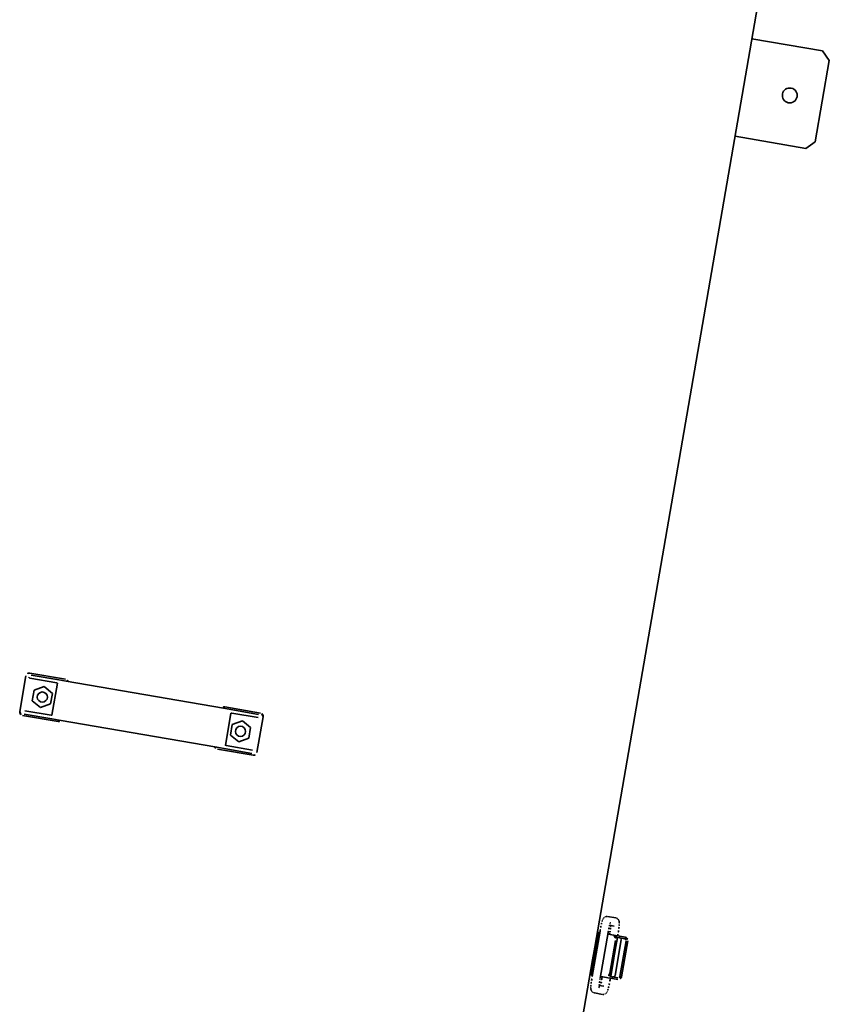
# Model space of a CAD drawing. Header units: metres. Extents: x 7482748 to 7484637, y 5684406 to 5687014.
# Tile 195 of 256: x 7484467.011 to 7484467.502, y 5686559.871 to 5686560.468. Entities that reach past the tile are written whole.
import ezdxf

# ---------------------------------------------------------------- set-up
doc = ezdxf.new("R2010")
doc.units = ezdxf.units.M
doc.header["$MEASUREMENT"] = 0
doc.layers.add('projektowane obiekty', color=5, linetype='Continuous', lineweight=35)

# ---------------------------------------------------------------- blocks, each defined once
blk = doc.blocks.new('G$C272683C2')
at = {"layer": 'projektowane obiekty', "color": 0}
for p, q in [((1.589863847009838, -1.613667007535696), (1.587964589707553, -0.9214331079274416)), ((1.589863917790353, -1.613666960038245), (1.587964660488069, -0.9214330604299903)), ((1.588329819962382, -1.054550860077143), (1.631829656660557, -1.054431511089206)), ((1.588329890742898, -1.054550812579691), (1.63182972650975, -1.054431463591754)), ((1.636843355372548, -1.059417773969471), (1.631829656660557, -1.054431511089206)), ((1.636843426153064, -1.05941772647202), (1.63182972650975, -1.054431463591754)), ((1.636843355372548, -1.059417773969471), (1.636980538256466, -1.109417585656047)), ((1.636843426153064, -1.05941772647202), (1.636980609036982, -1.109417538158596)), ((1.631994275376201, -1.114431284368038), (1.636980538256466, -1.109417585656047)), ((1.631994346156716, -1.114431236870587), (1.636980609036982, -1.109417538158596)), ((1.631994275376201, -1.114431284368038), (1.588494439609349, -1.114550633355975)), ((1.631994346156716, -1.114431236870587), (1.588494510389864, -1.114550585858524)), ((1.223576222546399, -1.50933675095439), (1.245576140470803, -1.509276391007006)), ((1.223576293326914, -1.509336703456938), (1.245576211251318, -1.509276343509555)), ((1.224533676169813, -1.51033412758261), (1.24160024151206, -1.510287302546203)), ((1.224533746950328, -1.510334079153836), (1.241600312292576, -1.510287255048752)), ((1.246121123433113, -1.510274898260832), (1.24160024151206, -1.510287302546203)), ((1.246121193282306, -1.510274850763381), (1.241600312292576, -1.510287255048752)), ((1.246121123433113, -1.510274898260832), (1.343036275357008, -1.510008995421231)), ((1.246121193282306, -1.510274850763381), (1.343036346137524, -1.510008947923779)), ((1.347557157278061, -1.509996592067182), (1.343036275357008, -1.510008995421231)), ((1.347557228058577, -1.509996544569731), (1.343036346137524, -1.510008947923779)), ((1.343575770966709, -1.509007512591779), (1.36557568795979, -1.508947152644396)), ((1.343575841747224, -1.509007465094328), (1.365575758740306, -1.508947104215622)), ((1.347557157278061, -1.509996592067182), (1.364623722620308, -1.509949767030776)), ((1.347557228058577, -1.509996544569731), (1.364623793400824, -1.509949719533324)), ((1.221642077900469, -1.533342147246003), (1.221581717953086, -1.511342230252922)), ((1.221642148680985, -1.533342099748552), (1.221581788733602, -1.51134218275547)), ((1.240694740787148, -1.512289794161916), (1.224192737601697, -1.512335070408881)), ((1.240694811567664, -1.512289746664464), (1.224192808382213, -1.512335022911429)), ((1.23359401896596, -1.515809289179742), (1.227973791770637, -1.519074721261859)), ((1.233594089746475, -1.515809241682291), (1.227973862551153, -1.519074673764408)), ((1.239232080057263, -1.519043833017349), (1.23359401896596, -1.515809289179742)), ((1.239232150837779, -1.519043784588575), (1.233594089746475, -1.515809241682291)), ((1.241249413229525, -1.532215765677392), (1.241194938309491, -1.512361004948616)), ((1.241249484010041, -1.532215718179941), (1.241195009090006, -1.512360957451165)), ((1.347973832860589, -1.512068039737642), (1.348028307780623, -1.531922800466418)), ((1.347973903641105, -1.512067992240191), (1.348028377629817, -1.531922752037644)), ((1.364629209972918, -1.51194975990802), (1.348473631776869, -1.511994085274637)), ((1.364629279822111, -1.511949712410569), (1.348473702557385, -1.511994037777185)), ((1.355593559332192, -1.515474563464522), (1.349973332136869, -1.518739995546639)), ((1.355593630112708, -1.515474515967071), (1.349973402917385, -1.518739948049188)), ((1.361231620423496, -1.518709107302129), (1.355593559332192, -1.515474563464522)), ((1.361231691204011, -1.518709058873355), (1.355593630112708, -1.515474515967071)), ((1.367581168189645, -1.510941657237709), (1.367641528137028, -1.53294157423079)), ((1.36758123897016, -1.510941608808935), (1.367641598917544, -1.532941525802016)), ((1.227973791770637, -1.519074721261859), (1.227991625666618, -1.525574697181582)), ((1.227973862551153, -1.519074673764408), (1.227991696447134, -1.525574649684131)), ((1.239249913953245, -1.52554380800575), (1.239232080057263, -1.519043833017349)), ((1.23924998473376, -1.525543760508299), (1.239232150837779, -1.519043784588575)), ((1.349973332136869, -1.518739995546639), (1.349991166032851, -1.525239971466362)), ((1.349973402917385, -1.518739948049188), (1.349991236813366, -1.525239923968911)), ((1.361249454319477, -1.52520908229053), (1.361231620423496, -1.518709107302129)), ((1.36124952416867, -1.525209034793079), (1.361231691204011, -1.518709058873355)), ((1.227991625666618, -1.525574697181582), (1.233629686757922, -1.528809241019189)), ((1.227991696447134, -1.525574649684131), (1.233629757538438, -1.528809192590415)), ((1.233629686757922, -1.528809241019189), (1.239249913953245, -1.52554380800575)), ((1.233629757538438, -1.528809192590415), (1.23924998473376, -1.525543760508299)), ((1.349991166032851, -1.525239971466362), (1.355629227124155, -1.528474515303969)), ((1.349991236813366, -1.525239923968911), (1.35562929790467, -1.528474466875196)), ((1.355629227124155, -1.528474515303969), (1.361249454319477, -1.52520908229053)), ((1.35562929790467, -1.528474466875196), (1.36124952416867, -1.525209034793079)), ((1.224594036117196, -1.532334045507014), (1.240749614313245, -1.532289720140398)), ((1.224594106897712, -1.532333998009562), (1.24074968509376, -1.532289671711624)), ((1.241666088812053, -1.53428721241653), (1.224599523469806, -1.534334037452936)), ((1.241666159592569, -1.534287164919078), (1.224599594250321, -1.534333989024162)), ((1.241666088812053, -1.53428721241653), (1.246186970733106, -1.534274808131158)), ((1.241666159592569, -1.534287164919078), (1.246187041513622, -1.534274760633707)), ((1.343102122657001, -1.534008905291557), (1.246186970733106, -1.534274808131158)), ((1.343102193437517, -1.534008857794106), (1.246187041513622, -1.534274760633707)), ((1.343102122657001, -1.534008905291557), (1.347623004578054, -1.533996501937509)), ((1.343102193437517, -1.534008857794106), (1.34762307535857, -1.533996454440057)), ((1.364689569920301, -1.533949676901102), (1.347623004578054, -1.533996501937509)), ((1.364689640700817, -1.533949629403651), (1.34762307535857, -1.533996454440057)), ((1.348528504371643, -1.531994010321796), (1.364684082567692, -1.53194968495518)), ((1.348528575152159, -1.531993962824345), (1.364684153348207, -1.531949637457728)), ((1.245647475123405, -1.535276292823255), (1.223647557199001, -1.535336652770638)), ((1.245647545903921, -1.535276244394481), (1.223647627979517, -1.535336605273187)), ((1.365647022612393, -1.534947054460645), (1.343647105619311, -1.535007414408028)), ((1.365647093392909, -1.534947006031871), (1.343647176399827, -1.535007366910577)), ((1.594339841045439, -1.594036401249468), (1.599335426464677, -1.594022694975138)), ((1.594339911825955, -1.594036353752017), (1.599335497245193, -1.594022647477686)), ((1.596453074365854, -1.599030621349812), (1.599349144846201, -1.599022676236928)), ((1.59645314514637, -1.59903057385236), (1.599349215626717, -1.599022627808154)), ((1.590838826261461, -1.60454604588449), (1.589838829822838, -1.604548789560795)), ((1.590838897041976, -1.604545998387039), (1.589838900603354, -1.604548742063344)), ((1.591338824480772, -1.604544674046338), (1.590838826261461, -1.60454604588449)), ((1.590910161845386, -1.630545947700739), (1.590838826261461, -1.60454604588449)), ((1.591338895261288, -1.604544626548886), (1.590838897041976, -1.604545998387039)), ((1.590910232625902, -1.630545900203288), (1.590838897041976, -1.604545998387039)), ((1.591412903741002, -1.631544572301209), (1.591336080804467, -1.603544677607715)), ((1.591412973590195, -1.631544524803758), (1.591336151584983, -1.603544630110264)), ((1.596412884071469, -1.631530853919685), (1.596336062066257, -1.603530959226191)), ((1.596412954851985, -1.631530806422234), (1.596336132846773, -1.60353091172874)), ((1.596436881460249, -1.604530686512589), (1.596338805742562, -1.604530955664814)), ((1.596436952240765, -1.604530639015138), (1.596338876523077, -1.604530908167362)), ((1.599972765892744, -1.604520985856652), (1.596436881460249, -1.604530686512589)), ((1.59997283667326, -1.604520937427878), (1.596436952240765, -1.604530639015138)), ((1.597391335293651, -1.603528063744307), (1.597394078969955, -1.604528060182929)), ((1.597391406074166, -1.603528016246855), (1.597394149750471, -1.604528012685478)), ((1.599972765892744, -1.604520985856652), (1.60083878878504, -1.604518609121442)), ((1.59997283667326, -1.604520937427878), (1.600838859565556, -1.604518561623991)), ((1.60083878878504, -1.604518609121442), (1.603612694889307, -1.604510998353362)), ((1.600838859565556, -1.604518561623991), (1.603612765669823, -1.604510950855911)), ((1.603615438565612, -1.605510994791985), (1.601959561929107, -1.605515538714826)), ((1.603615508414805, -1.605510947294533), (1.601959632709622, -1.605515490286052)), ((1.60239131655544, -1.603514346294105), (1.602394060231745, -1.604514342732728)), ((1.602391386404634, -1.603514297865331), (1.602394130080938, -1.604514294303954)), ((1.60239680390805, -1.60551433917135), (1.60242698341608, -1.616514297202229)), ((1.602396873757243, -1.605514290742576), (1.602427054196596, -1.616514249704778)), ((1.606902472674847, -1.604501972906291), (1.603612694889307, -1.604510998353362)), ((1.603615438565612, -1.605510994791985), (1.603612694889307, -1.604510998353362)), ((1.606902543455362, -1.60450192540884), (1.603612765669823, -1.604510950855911)), ((1.603615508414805, -1.605510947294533), (1.603612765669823, -1.604510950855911)), ((1.603615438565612, -1.605510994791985), (1.606905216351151, -1.605501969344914)), ((1.603615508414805, -1.605510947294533), (1.606905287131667, -1.605501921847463)), ((1.601480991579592, -1.60751685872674), (1.601535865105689, -1.627516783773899)), ((1.601481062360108, -1.607516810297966), (1.601535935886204, -1.627516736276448)), ((1.602347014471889, -1.607514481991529), (1.602401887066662, -1.627514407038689)), ((1.602347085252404, -1.607514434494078), (1.602401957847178, -1.627514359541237)), ((1.604940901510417, -1.606507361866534), (1.605001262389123, -1.628507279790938)), ((1.604940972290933, -1.60650731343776), (1.605001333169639, -1.628507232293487)), ((1.607907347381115, -1.606499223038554), (1.607967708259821, -1.628499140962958)), ((1.607907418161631, -1.60649917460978), (1.607967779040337, -1.628499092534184)), ((1.60896709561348, -1.628496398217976), (1.608906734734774, -1.606496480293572)), ((1.608967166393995, -1.628496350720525), (1.608906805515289, -1.606496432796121)), ((1.589863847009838, -1.613667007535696), (1.589885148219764, -1.621430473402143)), ((1.589863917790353, -1.613666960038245), (1.589885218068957, -1.621430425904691)), ((1.602371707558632, -1.616514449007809), (1.60242698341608, -1.616514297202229)), ((1.602371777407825, -1.616514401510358), (1.602427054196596, -1.616514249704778)), ((1.590328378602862, -1.782977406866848), (1.589885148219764, -1.621430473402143)), ((1.590328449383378, -1.782977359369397), (1.589885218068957, -1.621430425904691)), ((1.602377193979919, -1.618514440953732), (1.60243247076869, -1.618514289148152)), ((1.602377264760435, -1.61851439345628), (1.602432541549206, -1.618514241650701)), ((1.60243247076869, -1.618514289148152), (1.602462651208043, -1.629514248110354)), ((1.602432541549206, -1.618514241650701), (1.602462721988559, -1.62951419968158)), ((1.602025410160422, -1.62951544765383), (1.603681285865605, -1.629510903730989)), ((1.602025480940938, -1.629515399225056), (1.603681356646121, -1.629510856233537)), ((1.606971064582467, -1.629501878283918), (1.603681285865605, -1.629510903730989)), ((1.60368402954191, -1.630510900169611), (1.603681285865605, -1.629510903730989)), ((1.606971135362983, -1.629501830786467), (1.603681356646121, -1.629510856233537)), ((1.603684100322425, -1.63051085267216), (1.603681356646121, -1.629510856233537)), ((1.590910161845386, -1.630545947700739), (1.589910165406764, -1.630548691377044)), ((1.590910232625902, -1.630545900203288), (1.589910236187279, -1.630548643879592)), ((1.591410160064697, -1.630544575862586), (1.590910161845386, -1.630545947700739)), ((1.591410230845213, -1.630544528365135), (1.590910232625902, -1.630545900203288)), ((1.596508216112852, -1.630530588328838), (1.596410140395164, -1.630530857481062)), ((1.596508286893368, -1.630530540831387), (1.59641021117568, -1.630530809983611)), ((1.600044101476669, -1.630520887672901), (1.596508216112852, -1.630530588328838)), ((1.600044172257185, -1.630520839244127), (1.596508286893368, -1.630530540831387)), ((1.599450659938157, -1.636022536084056), (1.59655458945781, -1.636030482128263)), ((1.599450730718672, -1.636022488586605), (1.596554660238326, -1.636030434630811)), ((1.597465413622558, -1.630527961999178), (1.597468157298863, -1.6315279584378)), ((1.597465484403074, -1.630527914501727), (1.597468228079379, -1.631527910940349)), ((1.600910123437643, -1.630518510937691), (1.600044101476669, -1.630520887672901)), ((1.600910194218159, -1.630518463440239), (1.600044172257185, -1.630520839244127)), ((1.60368402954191, -1.630510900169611), (1.600910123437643, -1.630518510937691)), ((1.603684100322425, -1.63051085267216), (1.600910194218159, -1.630518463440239)), ((1.602465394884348, -1.630514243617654), (1.602468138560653, -1.631514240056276)), ((1.602465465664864, -1.630514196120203), (1.602468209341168, -1.631514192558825)), ((1.60368402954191, -1.630510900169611), (1.606973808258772, -1.63050187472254)), ((1.603684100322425, -1.63051085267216), (1.606973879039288, -1.630501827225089)), ((1.599464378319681, -1.641022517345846), (1.594468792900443, -1.641036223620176)), ((1.599464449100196, -1.641022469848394), (1.594468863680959, -1.641036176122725))]:
    blk.add_line(p, q, dxfattribs=at)
for centre, radius in [((1.616912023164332, -1.084472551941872), 0.004499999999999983), ((1.616912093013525, -1.08447250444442), 0.004499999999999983), ((1.233611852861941, -1.522309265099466), 0.003099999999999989), ((1.233611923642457, -1.522309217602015), 0.003099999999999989), ((1.355611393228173, -1.521974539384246), 0.003099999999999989), ((1.355611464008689, -1.521974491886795), 0.003099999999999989)]:
    blk.add_circle(centre, radius, dxfattribs=at)
for centre, radius, start, end in [((1.223581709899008, -1.511336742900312), 0.002000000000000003, 90.15720123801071, 180.1572012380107), ((1.223581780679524, -1.511336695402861), 0.002000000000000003, 90.15720123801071, 180.1572012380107), ((1.245581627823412, -1.511276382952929), 0.001999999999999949, 30.15722028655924, 90.15720123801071), ((1.245581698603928, -1.511276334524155), 0.001999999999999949, 30.15719721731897, 90.15720123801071), ((1.343581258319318, -1.511007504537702), 0.001999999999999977, 90.15720123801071, 150.1572130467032), ((1.343581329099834, -1.51100745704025), 0.001999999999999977, 90.15720123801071, 150.1572130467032), ((1.3655811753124, -1.510947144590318), 0.002000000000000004, 0.1572012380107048, 90.15720123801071), ((1.365581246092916, -1.510947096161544), 0.002000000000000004, 0.1572012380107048, 90.15720123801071), ((1.240696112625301, -1.512789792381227), 0.0004999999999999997, 0.1572012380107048, 90.15720123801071), ((1.240696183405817, -1.512789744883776), 0.0004999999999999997, 0.1572012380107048, 90.15720123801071), ((1.348475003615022, -1.512494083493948), 0.0004999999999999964, 90.15720123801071, 180.1572012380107), ((1.348475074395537, -1.512494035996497), 0.0004999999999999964, 90.15720123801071, 180.1572012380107), ((1.223642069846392, -1.533336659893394), 0.001999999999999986, 180.1572012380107, 270.1572012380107), ((1.223642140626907, -1.533336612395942), 0.001999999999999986, 180.1572012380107, 270.1572012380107), ((1.240748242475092, -1.531789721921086), 0.0004999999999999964, 270.1572012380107, 0.1572012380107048), ((1.240748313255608, -1.531789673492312), 0.0004999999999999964, 270.1572012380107, 0.1572012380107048), ((1.245641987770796, -1.53327629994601), 0.001999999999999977, 270.1572012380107, 330.1572130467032), ((1.245642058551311, -1.533276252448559), 0.001999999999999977, 270.1572012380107, 330.1571997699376), ((1.343641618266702, -1.533007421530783), 0.001999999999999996, 210.157197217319, 270.1572012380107), ((1.343641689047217, -1.533007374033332), 0.001999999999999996, 210.157197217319, 270.1572012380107), ((1.348527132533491, -1.531494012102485), 0.0004999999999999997, 180.1572012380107, 270.1572012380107), ((1.348527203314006, -1.531493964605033), 0.0004999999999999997, 180.1572012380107, 270.1572012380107), ((1.365641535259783, -1.5329470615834), 0.002000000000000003, 270.1572012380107, 0.1572012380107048), ((1.365641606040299, -1.532947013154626), 0.002000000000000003, 270.1572012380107, 0.1572012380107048)]:
    blk.add_arc(centre, radius, start, end, dxfattribs=at)
at = {"layer": 'projektowane obiekty', "color": 0, "extrusion": (0, 0, -0.9999999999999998)}
for centre in [(1.224191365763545, -1.511835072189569), (1.224191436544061, -1.511835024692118)]:
    blk.add_ellipse(centre, major_axis=(-0.0006082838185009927, -1.668926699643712e-06), ratio=0.8219816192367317, start_param=4.712388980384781, end_param=4.958997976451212, dxfattribs=at)
at = {"layer": 'projektowane obiekty', "color": 0, "extrusion": (0, 0, -0.9999999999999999)}
for centre, major_axis, ratio, start_param, end_param in [((1.599980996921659, -1.607520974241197), (-8.2309624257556e-06, 0.002999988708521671), 0.4999999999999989, 0, 1.570796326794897), ((1.599981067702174, -1.607520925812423), (-8.2309624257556e-06, 0.002999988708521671), 0.4999999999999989, 0, 1.570796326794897), ((1.600847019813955, -1.607518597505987), (-8.230962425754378e-06, 0.002999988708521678), 0.4999999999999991, 0, 1.570796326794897), ((1.600847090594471, -1.607518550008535), (-8.230962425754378e-06, 0.002999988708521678), 0.4999999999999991, 0, 1.570796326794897), ((1.606907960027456, -1.606501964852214), (-5.487308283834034e-06, 0.00199999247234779), 0.9993908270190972, 0, 1.570796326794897), ((1.606908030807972, -1.606501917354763), (-5.487308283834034e-06, 0.00199999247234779), 0.9993908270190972, 0, 1.570796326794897), ((1.600035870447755, -1.627520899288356), (8.230962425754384e-06, -0.002999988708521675), 0.4999999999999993, 4.71238898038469, 6.283185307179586), ((1.600035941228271, -1.627520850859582), (8.230962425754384e-06, -0.002999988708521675), 0.4999999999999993, 4.71238898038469, 6.283185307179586), ((1.606968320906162, -1.628501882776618), (2.743654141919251e-06, -0.0009999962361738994), 0.9993908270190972, 4.71238898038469, 6.283185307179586), ((1.606968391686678, -1.628501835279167), (2.743654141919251e-06, -0.0009999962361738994), 0.9993908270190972, 4.71238898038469, 6.283185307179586), ((1.606968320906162, -1.628501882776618), (5.487308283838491e-06, -0.001999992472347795), 0.999390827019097, 4.71238898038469, 6.283185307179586), ((1.606968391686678, -1.628501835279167), (5.487308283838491e-06, -0.001999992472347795), 0.999390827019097, 4.71238898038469, 6.283185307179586)]:
    blk.add_ellipse(centre, major_axis=major_axis, ratio=ratio, start_param=start_param, end_param=end_param, dxfattribs=at)
at = {"layer": 'projektowane obiekty', "color": 0, "extrusion": (0, 0, -1)}
for centre, major_axis, ratio, start_param, end_param in [((1.606907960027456, -1.606501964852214), (-2.743654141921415e-06, 0.0009999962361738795), 0.999390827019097, 0, 1.570796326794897), ((1.606908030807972, -1.606501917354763), (-2.743654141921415e-06, 0.0009999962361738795), 0.999390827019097, 0, 1.570796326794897), ((1.600901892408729, -1.627518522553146), (8.230962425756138e-06, -0.002999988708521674), 0.499999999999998, 4.71238898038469, 6.283185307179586), ((1.600901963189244, -1.627518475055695), (8.230962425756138e-06, -0.002999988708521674), 0.499999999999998, 4.71238898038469, 6.283185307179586)]:
    blk.add_ellipse(centre, major_axis=major_axis, ratio=ratio, start_param=start_param, end_param=end_param, dxfattribs=at)
at = {"layer": 'projektowane obiekty', "color": 0}
for points in [[(1.223321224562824, -1.511837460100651), (1.223460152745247, -1.511975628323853), (1.223629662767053, -1.512138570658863), (1.223802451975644, -1.512230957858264)], [(1.223321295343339, -1.511837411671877), (1.223460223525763, -1.511975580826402), (1.223629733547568, -1.512138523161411), (1.223802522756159, -1.512230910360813)], [(1.223802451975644, -1.512230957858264), (1.223873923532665, -1.512269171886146), (1.223959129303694, -1.512301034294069), (1.22404420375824, -1.512320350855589)], [(1.223802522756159, -1.512230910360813), (1.22387399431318, -1.512269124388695), (1.223959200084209, -1.512300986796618), (1.224044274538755, -1.512320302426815)], [(1.592719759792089, -1.594624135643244), (1.592920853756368, -1.594457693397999), (1.593201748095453, -1.594275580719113), (1.593573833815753, -1.594156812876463)], [(1.592719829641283, -1.594624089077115), (1.592920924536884, -1.594457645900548), (1.593201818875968, -1.594275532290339), (1.593573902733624, -1.594156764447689)], [(1.593573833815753, -1.594156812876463), (1.593806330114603, -1.594082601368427), (1.594072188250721, -1.594037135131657), (1.594339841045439, -1.594036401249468)], [(1.593573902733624, -1.594156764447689), (1.593806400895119, -1.594082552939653), (1.594072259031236, -1.594037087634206), (1.594339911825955, -1.594036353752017)], [(1.599335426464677, -1.594022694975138), (1.599612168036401, -1.594021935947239), (1.599887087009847, -1.594069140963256), (1.60012570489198, -1.594146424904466)], [(1.599335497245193, -1.594022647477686), (1.599612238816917, -1.594021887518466), (1.599887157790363, -1.594069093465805), (1.600125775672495, -1.594146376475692)], [(1.60012570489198, -1.594146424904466), (1.600388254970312, -1.594231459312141), (1.600606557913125, -1.594349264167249), (1.600779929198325, -1.59446768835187)], [(1.600125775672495, -1.594146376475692), (1.600388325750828, -1.59423141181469), (1.60060662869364, -1.594349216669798), (1.60077999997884, -1.594467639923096)], [(1.591356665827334, -1.601320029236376), (1.591372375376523, -1.600600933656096), (1.591396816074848, -1.599915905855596), (1.591429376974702, -1.599292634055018)], [(1.591356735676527, -1.601319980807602), (1.591372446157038, -1.600600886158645), (1.591396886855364, -1.599915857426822), (1.591429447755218, -1.59929258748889)], [(1.591429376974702, -1.599292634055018), (1.591461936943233, -1.598669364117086), (1.591502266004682, -1.598109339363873), (1.591551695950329, -1.597621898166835)], [(1.591429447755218, -1.59929258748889), (1.591462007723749, -1.598669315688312), (1.591502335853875, -1.598109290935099), (1.591551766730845, -1.597621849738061)], [(1.591551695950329, -1.597621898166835), (1.591601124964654, -1.597134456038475), (1.591651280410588, -1.596737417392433), (1.591747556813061, -1.59631893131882)], [(1.591551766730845, -1.597621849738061), (1.59160119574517, -1.597134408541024), (1.591651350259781, -1.596737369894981), (1.591747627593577, -1.596318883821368)], [(1.591747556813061, -1.59631893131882), (1.591795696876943, -1.59610968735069), (1.591836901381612, -1.595906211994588), (1.592005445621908, -1.595551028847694)], [(1.591747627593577, -1.596318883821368), (1.591795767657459, -1.596109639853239), (1.591836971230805, -1.595906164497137), (1.592005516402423, -1.595550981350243)], [(1.592005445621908, -1.595551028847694), (1.592046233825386, -1.595465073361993), (1.59209634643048, -1.595368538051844), (1.592167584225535, -1.59525525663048)], [(1.592005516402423, -1.595550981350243), (1.592046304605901, -1.595465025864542), (1.592096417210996, -1.595368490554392), (1.592167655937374, -1.595255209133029)], [(1.592167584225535, -1.59525525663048), (1.592274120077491, -1.595085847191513), (1.592421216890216, -1.594871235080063), (1.592719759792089, -1.594624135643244)], [(1.592167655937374, -1.595255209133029), (1.592274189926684, -1.595085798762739), (1.592421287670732, -1.594871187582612), (1.592719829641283, -1.594624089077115)], [(1.596355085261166, -1.601447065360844), (1.596369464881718, -1.600781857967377), (1.596391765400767, -1.600152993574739), (1.596420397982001, -1.599595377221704)], [(1.596355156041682, -1.601447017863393), (1.596369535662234, -1.600781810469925), (1.596391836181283, -1.600152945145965), (1.596420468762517, -1.599595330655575)], [(1.596420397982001, -1.599595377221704), (1.59644812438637, -1.599055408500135), (1.596482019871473, -1.598581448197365), (1.596518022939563, -1.598208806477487)], [(1.596420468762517, -1.599595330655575), (1.596448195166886, -1.599055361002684), (1.596482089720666, -1.598581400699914), (1.596518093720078, -1.598208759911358)], [(1.596518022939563, -1.598208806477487), (1.596550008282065, -1.597877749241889), (1.596585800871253, -1.597621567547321), (1.596607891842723, -1.597501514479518)], [(1.596518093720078, -1.598208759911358), (1.596550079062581, -1.597877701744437), (1.596585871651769, -1.597621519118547), (1.596607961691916, -1.597501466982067)], [(1.596607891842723, -1.597501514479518), (1.596614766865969, -1.597464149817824), (1.596620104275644, -1.59744057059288), (1.596620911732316, -1.597437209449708)], [(1.596607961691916, -1.597501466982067), (1.596614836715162, -1.597464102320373), (1.596620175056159, -1.597440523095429), (1.596620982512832, -1.597437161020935)], [(1.59724962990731, -1.599028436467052), (1.597280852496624, -1.599471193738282), (1.597308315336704, -1.599978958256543), (1.597330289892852, -1.600527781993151)], [(1.597249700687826, -1.5990283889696), (1.59728092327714, -1.599471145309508), (1.59730838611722, -1.599978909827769), (1.597330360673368, -1.600527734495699)], [(1.600779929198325, -1.59446768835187), (1.601001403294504, -1.594618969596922), (1.60115372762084, -1.594770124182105), (1.601269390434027, -1.594902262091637)], [(1.60077999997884, -1.594467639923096), (1.601001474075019, -1.594618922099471), (1.601153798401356, -1.594770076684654), (1.601269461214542, -1.594902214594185)], [(1.601269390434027, -1.594902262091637), (1.601423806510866, -1.595078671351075), (1.601515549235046, -1.595224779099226), (1.601585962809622, -1.595348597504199)], [(1.601269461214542, -1.594902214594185), (1.601423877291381, -1.595078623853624), (1.601515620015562, -1.595224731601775), (1.601586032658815, -1.595348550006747)], [(1.601585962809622, -1.595348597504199), (1.601680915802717, -1.595515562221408), (1.601735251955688, -1.595644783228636), (1.601778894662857, -1.595758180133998)], [(1.601586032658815, -1.595348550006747), (1.60168098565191, -1.595515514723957), (1.601735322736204, -1.595644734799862), (1.601778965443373, -1.595758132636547)], [(1.601778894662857, -1.595758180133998), (1.60185756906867, -1.595962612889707), (1.601898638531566, -1.596117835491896), (1.601934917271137, -1.59626878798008)], [(1.601778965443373, -1.595758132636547), (1.601857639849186, -1.595962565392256), (1.601898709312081, -1.596117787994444), (1.60193498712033, -1.596268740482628)], [(1.601934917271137, -1.59626878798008), (1.602035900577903, -1.59668899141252), (1.602088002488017, -1.597082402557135), (1.602140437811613, -1.597567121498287)], [(1.60193498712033, -1.596268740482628), (1.602035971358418, -1.596688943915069), (1.602088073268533, -1.597082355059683), (1.602140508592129, -1.597567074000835)], [(1.602140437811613, -1.597567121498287), (1.602192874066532, -1.598051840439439), (1.602236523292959, -1.598609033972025), (1.602272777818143, -1.59922996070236)], [(1.602140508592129, -1.597567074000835), (1.602192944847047, -1.598051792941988), (1.602236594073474, -1.598608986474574), (1.602272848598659, -1.599229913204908)], [(1.602272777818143, -1.59922996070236), (1.602309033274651, -1.599850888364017), (1.602337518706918, -1.60053401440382), (1.602357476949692, -1.601251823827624)], [(1.602272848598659, -1.599229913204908), (1.602309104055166, -1.599850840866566), (1.602337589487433, -1.600533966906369), (1.602357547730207, -1.601251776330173)], [(1.591336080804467, -1.603544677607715), (1.591334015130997, -1.602791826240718), (1.5913409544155, -1.602039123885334), (1.591356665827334, -1.601320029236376)], [(1.591336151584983, -1.603544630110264), (1.591334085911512, -1.602791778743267), (1.591341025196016, -1.602039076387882), (1.591356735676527, -1.601319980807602)], [(1.596336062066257, -1.603530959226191), (1.596334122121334, -1.602824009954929), (1.596340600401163, -1.602117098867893), (1.596355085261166, -1.601447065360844)], [(1.596336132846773, -1.60353091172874), (1.59633419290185, -1.602823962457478), (1.596340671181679, -1.602117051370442), (1.596355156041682, -1.601447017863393)], [(1.597330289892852, -1.600527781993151), (1.59735496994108, -1.601144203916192), (1.597372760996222, -1.601812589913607), (1.59738258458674, -1.60249853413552)], [(1.597330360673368, -1.600527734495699), (1.597355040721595, -1.601144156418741), (1.597372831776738, -1.601812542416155), (1.597382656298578, -1.602498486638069)], [(1.59738258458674, -1.60249853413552), (1.597387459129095, -1.602838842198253), (1.597390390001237, -1.603183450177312), (1.597391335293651, -1.603528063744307)], [(1.597382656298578, -1.602498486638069), (1.597387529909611, -1.602838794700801), (1.59739045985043, -1.603183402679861), (1.597391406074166, -1.603528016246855)], [(1.602357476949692, -1.601251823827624), (1.602377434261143, -1.601969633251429), (1.60238881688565, -1.602721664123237), (1.602391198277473, -1.603474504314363)], [(1.602357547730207, -1.601251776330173), (1.602377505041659, -1.601969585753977), (1.602388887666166, -1.602721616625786), (1.602391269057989, -1.603474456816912)], [(1.602391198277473, -1.603474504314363), (1.602391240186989, -1.603487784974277), (1.602391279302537, -1.603501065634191), (1.60239131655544, -1.603514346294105)], [(1.602391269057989, -1.603474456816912), (1.602391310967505, -1.603487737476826), (1.602391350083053, -1.603501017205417), (1.602391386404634, -1.603514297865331)], [(1.604357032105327, -1.605592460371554), (1.604231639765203, -1.605536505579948), (1.604095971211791, -1.605509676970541), (1.60396789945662, -1.605510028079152)], [(1.60435710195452, -1.60559241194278), (1.604231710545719, -1.605536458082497), (1.604096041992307, -1.60550962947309), (1.603967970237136, -1.605509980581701)], [(1.604689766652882, -1.605838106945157), (1.604597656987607, -1.605733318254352), (1.604482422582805, -1.605648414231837), (1.604357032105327, -1.605592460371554)], [(1.604689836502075, -1.605838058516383), (1.604597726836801, -1.6057332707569), (1.604482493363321, -1.605648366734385), (1.60435710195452, -1.60559241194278)], [(1.604870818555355, -1.606136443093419), (1.604825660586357, -1.606020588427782), (1.604760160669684, -1.605918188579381), (1.604689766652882, -1.605838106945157)], [(1.604870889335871, -1.606136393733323), (1.604825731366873, -1.606020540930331), (1.6047602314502, -1.605918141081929), (1.604689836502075, -1.605838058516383)], [(1.604940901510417, -1.606507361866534), (1.604940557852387, -1.606381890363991), (1.604915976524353, -1.606252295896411), (1.604870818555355, -1.606136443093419)], [(1.604940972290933, -1.60650731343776), (1.604940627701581, -1.60638184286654), (1.604916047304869, -1.60625224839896), (1.604870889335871, -1.606136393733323)], [(1.604033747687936, -1.629509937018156), (1.604161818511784, -1.629509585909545), (1.604297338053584, -1.629482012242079), (1.604422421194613, -1.629425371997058)], [(1.604033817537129, -1.629509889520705), (1.6041618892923, -1.629509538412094), (1.6042974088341, -1.629481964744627), (1.604422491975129, -1.629425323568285)], [(1.604422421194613, -1.629425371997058), (1.604547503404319, -1.629368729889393), (1.604662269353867, -1.629283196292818), (1.604753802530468, -1.629177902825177)], [(1.604422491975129, -1.629425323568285), (1.604547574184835, -1.629368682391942), (1.604662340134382, -1.629283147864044), (1.604753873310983, -1.629177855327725)], [(1.604753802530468, -1.629177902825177), (1.604823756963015, -1.629097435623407), (1.60488869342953, -1.628994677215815), (1.604933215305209, -1.628878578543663)], [(1.604753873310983, -1.629177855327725), (1.604823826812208, -1.629097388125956), (1.604888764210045, -1.628994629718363), (1.604933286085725, -1.628878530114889)], [(1.604933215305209, -1.628878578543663), (1.604977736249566, -1.628762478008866), (1.605001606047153, -1.628632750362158), (1.605001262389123, -1.628507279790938)], [(1.604933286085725, -1.628878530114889), (1.604977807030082, -1.628762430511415), (1.605001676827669, -1.628632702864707), (1.605001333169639, -1.628507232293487)], [(1.591413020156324, -1.631584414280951), (1.591412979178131, -1.631571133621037), (1.591412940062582, -1.631557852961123), (1.591412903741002, -1.631544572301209)], [(1.59141309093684, -1.631584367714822), (1.591413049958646, -1.631571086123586), (1.591413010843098, -1.631557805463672), (1.591412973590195, -1.631544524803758)], [(1.591446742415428, -1.633807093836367), (1.591426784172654, -1.633089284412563), (1.59141540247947, -1.632337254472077), (1.591413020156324, -1.631584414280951)], [(1.591446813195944, -1.633807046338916), (1.59142685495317, -1.633089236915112), (1.591415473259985, -1.632337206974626), (1.59141309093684, -1.631584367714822)], [(1.591531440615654, -1.635828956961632), (1.591495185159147, -1.635208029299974), (1.591466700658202, -1.634524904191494), (1.591446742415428, -1.633807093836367)], [(1.59153151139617, -1.63582890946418), (1.591495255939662, -1.635207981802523), (1.591466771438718, -1.63452485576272), (1.591446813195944, -1.633807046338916)], [(1.591663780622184, -1.637491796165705), (1.591611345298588, -1.637007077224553), (1.591567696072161, -1.636449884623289), (1.591531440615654, -1.635828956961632)], [(1.5916638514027, -1.637491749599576), (1.591611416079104, -1.637007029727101), (1.591567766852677, -1.636449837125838), (1.59153151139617, -1.63582890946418)], [(1.59642163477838, -1.632560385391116), (1.596416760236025, -1.632220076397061), (1.596413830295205, -1.631875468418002), (1.596412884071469, -1.631530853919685)], [(1.596421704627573, -1.63256033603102), (1.596416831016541, -1.632220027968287), (1.596413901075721, -1.631875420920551), (1.596412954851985, -1.631530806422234)], [(1.596473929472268, -1.634531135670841), (1.59644924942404, -1.633914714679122), (1.596431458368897, -1.633246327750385), (1.59642163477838, -1.632560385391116)], [(1.596474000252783, -1.634531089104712), (1.596449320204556, -1.633914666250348), (1.596431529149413, -1.633246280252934), (1.596421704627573, -1.63256033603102)], [(1.596560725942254, -1.636116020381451), (1.596526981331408, -1.635653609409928), (1.596497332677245, -1.635115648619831), (1.596473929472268, -1.634531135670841)], [(1.59656079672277, -1.636115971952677), (1.596527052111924, -1.635653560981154), (1.596497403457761, -1.635115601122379), (1.596474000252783, -1.634531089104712)], [(1.597383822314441, -1.635463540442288), (1.59737366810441, -1.63566127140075), (1.597362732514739, -1.635850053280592), (1.597351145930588, -1.63602829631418)], [(1.597383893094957, -1.635463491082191), (1.597373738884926, -1.635661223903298), (1.597362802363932, -1.635850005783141), (1.597351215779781, -1.636028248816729)], [(1.597449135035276, -1.63361185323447), (1.597434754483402, -1.634277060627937), (1.597412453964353, -1.634905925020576), (1.597383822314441, -1.635463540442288)], [(1.59744920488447, -1.633611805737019), (1.597434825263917, -1.634277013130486), (1.597412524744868, -1.634905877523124), (1.597383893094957, -1.635463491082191)], [(1.597468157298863, -1.6315279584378), (1.597470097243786, -1.632234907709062), (1.597463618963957, -1.632941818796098), (1.597449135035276, -1.63361185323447)], [(1.597468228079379, -1.631527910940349), (1.597470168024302, -1.632234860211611), (1.597463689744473, -1.632941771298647), (1.59744920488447, -1.633611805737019)], [(1.602374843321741, -1.63576628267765), (1.602342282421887, -1.636389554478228), (1.602301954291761, -1.636949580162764), (1.602252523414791, -1.637437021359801)], [(1.602374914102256, -1.635766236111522), (1.602342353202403, -1.636389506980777), (1.602302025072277, -1.636949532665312), (1.602252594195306, -1.637436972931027)], [(1.602447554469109, -1.633738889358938), (1.602431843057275, -1.634457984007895), (1.602407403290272, -1.635143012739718), (1.602374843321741, -1.63576628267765)], [(1.602447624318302, -1.633738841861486), (1.60243191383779, -1.634457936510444), (1.602407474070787, -1.635142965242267), (1.602374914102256, -1.635766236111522)], [(1.602468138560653, -1.631514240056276), (1.602470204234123, -1.632267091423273), (1.60246326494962, -1.63301979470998), (1.602447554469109, -1.633738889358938)], [(1.602468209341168, -1.631514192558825), (1.602470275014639, -1.632267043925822), (1.602463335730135, -1.633019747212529), (1.602447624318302, -1.633738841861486)], [(1.591869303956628, -1.638790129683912), (1.591768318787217, -1.638369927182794), (1.591716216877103, -1.637976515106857), (1.591663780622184, -1.637491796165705)], [(1.591869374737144, -1.63879008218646), (1.591768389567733, -1.63836987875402), (1.591716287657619, -1.637976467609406), (1.5916638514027, -1.637491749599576)], [(1.592025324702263, -1.639300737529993), (1.59194665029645, -1.639096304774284), (1.591905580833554, -1.638941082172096), (1.591869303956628, -1.638790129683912)], [(1.592025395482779, -1.639300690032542), (1.591946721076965, -1.639096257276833), (1.591905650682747, -1.638941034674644), (1.591869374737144, -1.63879008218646)], [(1.592218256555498, -1.639710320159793), (1.592123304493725, -1.639543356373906), (1.592068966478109, -1.639414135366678), (1.592025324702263, -1.639300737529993)], [(1.592218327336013, -1.639710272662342), (1.592123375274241, -1.639543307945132), (1.592069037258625, -1.639414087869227), (1.592025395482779, -1.639300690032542)], [(1.592534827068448, -1.640156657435), (1.592380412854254, -1.639980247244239), (1.592288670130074, -1.639834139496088), (1.592218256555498, -1.639710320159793)], [(1.592534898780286, -1.640156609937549), (1.59238048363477, -1.639980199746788), (1.59228874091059, -1.639834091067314), (1.592218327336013, -1.639710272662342)], [(1.593024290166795, -1.640591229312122), (1.592802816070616, -1.640439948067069), (1.59265049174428, -1.640288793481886), (1.592534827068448, -1.640156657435)], [(1.593024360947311, -1.640591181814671), (1.592802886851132, -1.640439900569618), (1.592650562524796, -1.640288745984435), (1.592534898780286, -1.640156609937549)], [(1.593678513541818, -1.640912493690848), (1.593415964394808, -1.640827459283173), (1.593197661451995, -1.640709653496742), (1.593024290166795, -1.640591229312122)], [(1.593678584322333, -1.640912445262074), (1.593416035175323, -1.640827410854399), (1.593197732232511, -1.640709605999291), (1.593024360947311, -1.640591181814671)], [(1.594468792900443, -1.641036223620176), (1.594192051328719, -1.641036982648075), (1.59391713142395, -1.640989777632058), (1.593678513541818, -1.640912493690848)], [(1.594468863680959, -1.641036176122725), (1.594192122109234, -1.641036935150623), (1.593917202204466, -1.640989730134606), (1.593678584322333, -1.640912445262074)], [(1.596652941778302, -1.637113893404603), (1.596621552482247, -1.636851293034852), (1.596589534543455, -1.636510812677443), (1.596560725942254, -1.636116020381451)], [(1.596653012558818, -1.637113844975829), (1.596621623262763, -1.6368512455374), (1.59658960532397, -1.636510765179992), (1.59656079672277, -1.636115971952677)], [(1.596713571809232, -1.637535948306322), (1.596697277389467, -1.637446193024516), (1.596675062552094, -1.637298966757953), (1.596652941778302, -1.637113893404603)], [(1.596713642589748, -1.637535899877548), (1.596697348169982, -1.637446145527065), (1.59667513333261, -1.637298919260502), (1.596653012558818, -1.637113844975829)], [(1.59673126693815, -1.63762335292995), (1.59673126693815, -1.63762335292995), (1.596723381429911, -1.637589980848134), (1.596713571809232, -1.637535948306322)], [(1.596731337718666, -1.637623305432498), (1.596731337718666, -1.637623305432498), (1.596723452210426, -1.637589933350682), (1.596713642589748, -1.637535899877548)], [(1.600230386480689, -1.640902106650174), (1.599997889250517, -1.640976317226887), (1.599732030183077, -1.641021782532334), (1.599464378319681, -1.641022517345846)], [(1.600230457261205, -1.6409020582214), (1.599997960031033, -1.640976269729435), (1.599732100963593, -1.641021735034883), (1.599464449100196, -1.641022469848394)], [(1.601084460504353, -1.640434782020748), (1.600883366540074, -1.640601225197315), (1.600602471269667, -1.640783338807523), (1.600230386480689, -1.640902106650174)], [(1.601084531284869, -1.640434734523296), (1.600883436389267, -1.640601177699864), (1.600602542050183, -1.640783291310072), (1.600230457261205, -1.6409020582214)], [(1.601636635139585, -1.639803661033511), (1.601530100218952, -1.639973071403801), (1.601383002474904, -1.640187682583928), (1.601084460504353, -1.640434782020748)], [(1.6016367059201, -1.63980361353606), (1.601530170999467, -1.63997302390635), (1.60138307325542, -1.640187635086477), (1.601084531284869, -1.640434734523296)], [(1.60179877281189, -1.639507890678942), (1.601757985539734, -1.639593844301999), (1.601707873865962, -1.639690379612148), (1.601636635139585, -1.639803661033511)], [(1.601798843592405, -1.639507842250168), (1.60175805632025, -1.639593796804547), (1.601707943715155, -1.639690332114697), (1.6016367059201, -1.63980361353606)], [(1.602056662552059, -1.638739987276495), (1.602008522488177, -1.638949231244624), (1.601967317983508, -1.639152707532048), (1.60179877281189, -1.639507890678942)], [(1.602056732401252, -1.638739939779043), (1.602008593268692, -1.63894918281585), (1.601967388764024, -1.639152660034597), (1.601798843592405, -1.639507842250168)], [(1.602252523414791, -1.637437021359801), (1.602203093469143, -1.637924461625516), (1.602152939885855, -1.638321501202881), (1.602056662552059, -1.638739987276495)], [(1.602252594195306, -1.637436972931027), (1.602203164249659, -1.637924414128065), (1.60215301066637, -1.638321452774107), (1.602056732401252, -1.638739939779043)]]:
    blk.add_open_spline(points, degree=3, dxfattribs=at)
for points, knots in [([(1.596620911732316, -1.597437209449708), (1.596620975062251, -1.597436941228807), (1.596621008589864, -1.597436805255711), (1.596621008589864, -1.597436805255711), (1.596620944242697, -1.597437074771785), (1.59662087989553, -1.59743734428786), (1.596620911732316, -1.597437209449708)], [4.410256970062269, 4.410256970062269, 4.410256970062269, 4.410256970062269, 4.416851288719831, 4.416851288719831, 4.416851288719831, 4.416851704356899, 4.416851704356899, 4.416851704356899, 4.416851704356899]), ([(1.596620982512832, -1.597437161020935), (1.596621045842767, -1.597436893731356), (1.596621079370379, -1.59743675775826), (1.596621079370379, -1.59743675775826), (1.59662101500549, -1.597437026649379), (1.596620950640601, -1.597437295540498), (1.596620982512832, -1.597437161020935)], [4.410256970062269, 4.410256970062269, 4.410256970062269, 4.410256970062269, 4.416851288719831, 4.416851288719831, 4.416851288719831, 4.416851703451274, 4.416851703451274, 4.416851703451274, 4.416851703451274])]:
    blk.add_open_spline(points, degree=3, knots=knots, dxfattribs=at)

msp = doc.modelspace()

# ---------------------------------------------------------------- block references
at = {"color": 5, "linetype": 'Continuous', "rotation": 350.0254444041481}
msp.add_blockref('G$C272683C2', (7484466.073835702, 5686561.770441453), dxfattribs=at)

doc.saveas('drawing.dxf')
